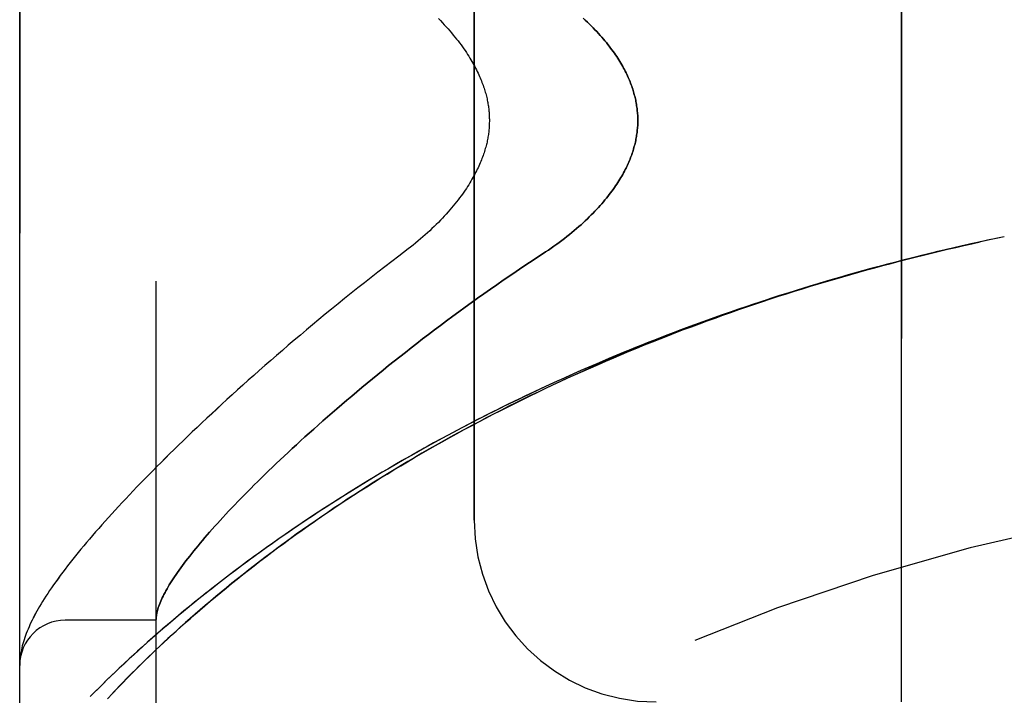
# Model space of a CAD drawing. Header units: inches. Extents: x 0 to 200, y 0 to 129.
# Tile 112 of 256: x 17.545 to 18.899, y 71.77 to 72.699. Entities that reach past the tile are written whole.
import ezdxf

# ---------------------------------------------------------------- set-up
doc = ezdxf.new("R2010")
doc.units = ezdxf.units.IN
doc.header["$LTSCALE"] = 11
doc.header["$MEASUREMENT"] = 0
doc.linetypes.add('HIDDEN', pattern=[0.2, 0.1, -0.1])
doc.layers.add('LEFTHAND_DOOR_ASSEMBLY', color=7, linetype='CONTINUOUS')
doc.layers.add('RIGHTHAND_DOOR_ASSEMBLY', color=7, linetype='CONTINUOUS')

msp = doc.modelspace()

# ---------------------------------------------------------------- linework, layer by layer
at = {"layer": 'LEFTHAND_DOOR_ASSEMBLY', "color": 8, "linetype": 'HIDDEN'}
for p, q in [((17.7321, 71.2396), (17.7321, 73.8821)), ((17.5446, 71.6158), (17.5446, 73.5058)), ((18.7571, 71.7608), (18.7571, 73.3608)), ((18.1696, 72.0108), (18.1696, 73.1108)), ((18.8986, 72.4008), (18.8872, 72.3984)), ((18.8874, 72.3984), (18.8757, 72.3959)), ((17.7321, 71.8733), (17.6071, 71.8733)), ((17.5448, 71.817), (17.5447, 71.8163)), ((17.5449, 71.8183), (17.5448, 71.8177)), ((17.5448, 71.8177), (17.5448, 71.817)), ((17.545, 71.8197), (17.5449, 71.819)), ((17.5449, 71.819), (17.5449, 71.8183)), ((17.5451, 71.8204), (17.545, 71.8197)), ((17.5452, 71.821), (17.5451, 71.8204)), ((17.5453, 71.8224), (17.5452, 71.8217)), ((17.5452, 71.8217), (17.5452, 71.821)), ((17.5454, 71.8231), (17.5453, 71.8224)), ((17.5455, 71.8242), (17.5454, 71.8231)), ((17.6722, 71.7727), (17.6795, 71.7804)), ((17.6653, 71.7653), (17.6722, 71.7727))]:
    msp.add_line(p, q, dxfattribs=at)
for points in [[(18.1203, 72.701), (18.1231, 72.6981), (18.1259, 72.6953), (18.1285, 72.6924), (18.1311, 72.6896), (18.1337, 72.6867), (18.1361, 72.6839), (18.1385, 72.6811), (18.1408, 72.6783), (18.1431, 72.6755), (18.1453, 72.6728), (18.1474, 72.6701), (18.1495, 72.6674), (18.1515, 72.6647), (18.1534, 72.662), (18.1553, 72.6594), (18.1571, 72.6568), (18.1588, 72.6542), (18.1604, 72.6517), (18.162, 72.6492), (18.1636, 72.6467), (18.165, 72.6443), (18.1665, 72.6418), (18.1678, 72.6395), (18.1691, 72.6371), (18.1704, 72.6348), (18.1716, 72.6325), (18.1727, 72.6302), (18.1739, 72.628), (18.1749, 72.6258), (18.1759, 72.6236), (18.1769, 72.6214), (18.1778, 72.6193), (18.1787, 72.6172), (18.1795, 72.6151), (18.1803, 72.6131), (18.1811, 72.6111), (18.1818, 72.6091), (18.1825, 72.6071), (18.1831, 72.6052), (18.1837, 72.6033), (18.1843, 72.6014), (18.1849, 72.5995), (18.1854, 72.5977), (18.1859, 72.5959), (18.1863, 72.5941), (18.1868, 72.5923), (18.1872, 72.5905), (18.1875, 72.5888), (18.1879, 72.587), (18.1882, 72.5853), (18.1885, 72.5836), (18.1888, 72.5819), (18.1891, 72.5802), (18.1893, 72.5786), (18.1895, 72.5769), (18.1897, 72.5753), (18.1899, 72.5737), (18.19, 72.572), (18.1901, 72.5704), (18.1902, 72.5688), (18.1903, 72.5672), (18.1904, 72.5656), (18.1904, 72.564), (18.1905, 72.5624), (18.1905, 72.5608), (18.1905, 72.5592), (18.1904, 72.5576), (18.1904, 72.556), (18.1903, 72.5544), (18.1902, 72.5528), (18.1901, 72.5512), (18.19, 72.5496), (18.1899, 72.5479), (18.1897, 72.5463), (18.1895, 72.5447), (18.1893, 72.543), (18.1891, 72.5414), (18.1888, 72.5397), (18.1885, 72.538), (18.1882, 72.5363), (18.1879, 72.5346), (18.1875, 72.5328), (18.1872, 72.5311), (18.1868, 72.5293), (18.1863, 72.5275), (18.1859, 72.5257), (18.1854, 72.5239), (18.1849, 72.5221), (18.1843, 72.5202), (18.1837, 72.5183), (18.1831, 72.5164), (18.1825, 72.5145), (18.1818, 72.5125), (18.1811, 72.5105), (18.1803, 72.5085), (18.1795, 72.5065), (18.1787, 72.5044), (18.1778, 72.5023), (18.1769, 72.5002), (18.1759, 72.498), (18.1749, 72.4958), (18.1738, 72.4936), (18.1727, 72.4914), (18.1716, 72.4891), (18.1704, 72.4868), (18.1691, 72.4845), (18.1678, 72.4821), (18.1665, 72.4798), (18.165, 72.4773), (18.1636, 72.4749), (18.162, 72.4724), (18.1604, 72.4699), (18.1588, 72.4674), (18.157, 72.4648), (18.1553, 72.4622), (18.1534, 72.4596), (18.1515, 72.4569), (18.1495, 72.4542), (18.1474, 72.4515), (18.1453, 72.4488), (18.1431, 72.4461), (18.1408, 72.4433), (18.1385, 72.4405), (18.1361, 72.4377), (18.1336, 72.4349), (18.1311, 72.432), (18.1285, 72.4292), (18.1258, 72.4263), (18.1231, 72.4235), (18.1203, 72.4206), (18.1174, 72.4177), (18.1145, 72.4149), (18.1115, 72.412), (18.1085, 72.4091), (18.1054, 72.4063), (18.1022, 72.4034), (18.099, 72.4006), (18.0957, 72.3978), (18.0924, 72.395), (18.0891, 72.3922), (18.0857, 72.3894), (18.0822, 72.3867), (18.0787, 72.384)], [(18.3195, 72.7015), (18.3224, 72.6988), (18.3252, 72.6961), (18.3279, 72.6935), (18.3306, 72.6908), (18.3332, 72.6882), (18.3357, 72.6856), (18.3382, 72.683), (18.3406, 72.6804), (18.3429, 72.6778), (18.3451, 72.6753), (18.3473, 72.6728), (18.3494, 72.6703), (18.3514, 72.6678), (18.3534, 72.6653), (18.3553, 72.6628), (18.3572, 72.6604), (18.359, 72.658), (18.3607, 72.6556), (18.3624, 72.6533), (18.364, 72.6509), (18.3656, 72.6486), (18.3671, 72.6463), (18.3685, 72.644), (18.3699, 72.6417), (18.3713, 72.6395), (18.3726, 72.6373), (18.3738, 72.6351), (18.375, 72.6329), (18.3762, 72.6307), (18.3773, 72.6286), (18.3784, 72.6264), (18.3794, 72.6243), (18.3804, 72.6222), (18.3813, 72.6201), (18.3822, 72.6181), (18.3831, 72.616), (18.3839, 72.614), (18.3847, 72.6119), (18.3855, 72.6099), (18.3862, 72.6079), (18.3869, 72.6059), (18.3876, 72.604), (18.3882, 72.602), (18.3888, 72.6001), (18.3893, 72.5981), (18.3898, 72.5962), (18.3903, 72.5943), (18.3908, 72.5924), (18.3913, 72.5905), (18.3917, 72.5886), (18.392, 72.5867), (18.3924, 72.5848), (18.3927, 72.5829), (18.393, 72.581), (18.3933, 72.5792), (18.3935, 72.5773), (18.3937, 72.5755), (18.3939, 72.5736), (18.3941, 72.5718), (18.3942, 72.57), (18.3944, 72.5681), (18.3944, 72.5663), (18.3945, 72.5645), (18.3945, 72.5626), (18.3946, 72.5608), (18.3945, 72.559), (18.3945, 72.5571), (18.3944, 72.5553), (18.3944, 72.5535), (18.3942, 72.5516), (18.3941, 72.5498), (18.3939, 72.548), (18.3937, 72.5461), (18.3935, 72.5443), (18.3933, 72.5424), (18.393, 72.5406), (18.3927, 72.5387), (18.3924, 72.5368), (18.392, 72.5349), (18.3917, 72.533), (18.3913, 72.5311), (18.3908, 72.5292), (18.3903, 72.5273), (18.3898, 72.5254), (18.3893, 72.5235), (18.3888, 72.5215), (18.3882, 72.5196), (18.3876, 72.5176), (18.3869, 72.5157), (18.3862, 72.5137), (18.3855, 72.5117), (18.3847, 72.5097), (18.3839, 72.5076), (18.3831, 72.5056), (18.3822, 72.5036), (18.3813, 72.5015), (18.3804, 72.4994), (18.3794, 72.4973), (18.3784, 72.4952), (18.3773, 72.4931), (18.3762, 72.4909), (18.375, 72.4887), (18.3738, 72.4865), (18.3726, 72.4843), (18.3713, 72.4821), (18.3699, 72.4799), (18.3685, 72.4776), (18.3671, 72.4753), (18.3656, 72.473), (18.364, 72.4707), (18.3624, 72.4684), (18.3607, 72.466), (18.359, 72.4636), (18.3572, 72.4612), (18.3553, 72.4588), (18.3534, 72.4563), (18.3514, 72.4538), (18.3494, 72.4514), (18.3473, 72.4488), (18.3451, 72.4463), (18.3429, 72.4438), (18.3406, 72.4412), (18.3382, 72.4386), (18.3357, 72.436), (18.3332, 72.4334), (18.3306, 72.4308), (18.3279, 72.4281), (18.3252, 72.4255), (18.3224, 72.4228), (18.3195, 72.4201), (18.3165, 72.4174), (18.3135, 72.4147), (18.3104, 72.412), (18.3072, 72.4093), (18.3039, 72.4066), (18.3006, 72.4039), (18.2972, 72.4012), (18.2937, 72.3985), (18.2902, 72.3958), (18.2866, 72.3931), (18.283, 72.3904), (18.2793, 72.3878), (18.2755, 72.3851), (18.2717, 72.3825), (18.2678, 72.3799)], [(18.8763, 72.3961), (18.8642, 72.3935), (18.8527, 72.3909), (18.8413, 72.3883), (18.8298, 72.3857), (18.8183, 72.383), (18.8068, 72.3803), (18.7953, 72.3775), (18.7839, 72.3747), (18.7724, 72.3719), (18.7609, 72.3689), (18.7495, 72.366), (18.738, 72.363), (18.7265, 72.36), (18.7151, 72.3569), (18.7036, 72.3537), (18.6922, 72.3505), (18.6808, 72.3473), (18.6694, 72.344), (18.6579, 72.3407), (18.6465, 72.3373), (18.6351, 72.3339), (18.6237, 72.3304), (18.6124, 72.3269), (18.601, 72.3234), (18.5896, 72.3198), (18.5783, 72.3161), (18.567, 72.3124), (18.5556, 72.3087), (18.5443, 72.3049), (18.533, 72.301), (18.5218, 72.2971), (18.5105, 72.2932), (18.4992, 72.2892), (18.488, 72.2852), (18.4768, 72.2811), (18.4656, 72.277), (18.4544, 72.2728), (18.4433, 72.2686), (18.4321, 72.2643), (18.421, 72.26), (18.4099, 72.2556), (18.3988, 72.2512), (18.3878, 72.2468), (18.3767, 72.2423), (18.3657, 72.2377), (18.3547, 72.2331), (18.3438, 72.2285), (18.3328, 72.2238), (18.3219, 72.2191), (18.3111, 72.2143), (18.3002, 72.2095), (18.2894, 72.2046), (18.2786, 72.1997), (18.2678, 72.1948), (18.2571, 72.1898), (18.2464, 72.1848), (18.2358, 72.1797), (18.2251, 72.1745), (18.2145, 72.1694), (18.204, 72.1642), (18.1935, 72.1589), (18.183, 72.1536), (18.1725, 72.1483), (18.1621, 72.1429), (18.1518, 72.1375), (18.1415, 72.132), (18.1312, 72.1265), (18.121, 72.121), (18.1108, 72.1154), (18.1006, 72.1098), (18.0906, 72.1042), (18.0805, 72.0985), (18.0705, 72.0928), (18.0606, 72.087), (18.0507, 72.0813), (18.0409, 72.0754), (18.0311, 72.0696), (18.0214, 72.0637), (18.0118, 72.0578), (18.0022, 72.0519), (17.9926, 72.0459), (17.9831, 72.0399), (17.9737, 72.0339), (17.9644, 72.0279), (17.9551, 72.0218), (17.9459, 72.0158), (17.9367, 72.0097), (17.9277, 72.0035), (17.9187, 71.9974), (17.9097, 71.9913), (17.9009, 71.9851), (17.8921, 71.9789), (17.8834, 71.9727), (17.8748, 71.9665), (17.8662, 71.9603), (17.8578, 71.9541), (17.8494, 71.9479), (17.8411, 71.9417), (17.8329, 71.9355), (17.8248, 71.9293), (17.8168, 71.923), (17.8088, 71.9168), (17.801, 71.9106), (17.7932, 71.9045), (17.7856, 71.8983), (17.778, 71.8921), (17.7705, 71.886), (17.7631, 71.8798), (17.7559, 71.8737), (17.7487, 71.8676), (17.7416, 71.8616), (17.7346, 71.8555), (17.7278, 71.8495), (17.721, 71.8435), (17.7144, 71.8376), (17.7078, 71.8317), (17.7014, 71.8258), (17.695, 71.82), (17.6888, 71.8142), (17.6827, 71.8085), (17.6767, 71.8028), (17.6708, 71.7971), (17.665, 71.7916), (17.6593, 71.786), (17.6538, 71.7805), (17.6483, 71.7751), (17.643, 71.7698)], [(17.6795, 71.7804), (17.6871, 71.7883), (17.6911, 71.7923), (17.6951, 71.7964), (17.6993, 71.8007), (17.7036, 71.805), (17.708, 71.8094), (17.7125, 71.8138), (17.7172, 71.8184), (17.722, 71.823), (17.7269, 71.8277), (17.732, 71.8326), (17.7372, 71.8375), (17.7426, 71.8426), (17.7481, 71.8477), (17.7539, 71.853), (17.7598, 71.8584), (17.7659, 71.864), (17.7723, 71.8696), (17.7788, 71.8754), (17.7855, 71.8813), (17.7923, 71.8872), (17.7993, 71.8932), (17.8064, 71.8993), (17.8137, 71.9054), (17.821, 71.9115), (17.8285, 71.9176), (17.836, 71.9237), (17.8436, 71.9299), (17.8513, 71.936), (17.8591, 71.9421), (17.867, 71.9483), (17.8749, 71.9544), (17.883, 71.9606), (17.8911, 71.9667), (17.8993, 71.9728), (17.9076, 71.9789), (17.916, 71.9851), (17.9244, 71.9911), (17.9329, 71.9972), (17.9415, 72.0033), (17.9502, 72.0093), (17.9589, 72.0154), (17.9677, 72.0214), (17.9766, 72.0274), (17.9855, 72.0333), (17.9945, 72.0393), (18.0035, 72.0452), (18.0126, 72.0511), (18.0218, 72.0569), (18.0311, 72.0627), (18.0403, 72.0685), (18.0497, 72.0743), (18.0591, 72.08), (18.0686, 72.0858), (18.0781, 72.0914), (18.0876, 72.0971), (18.0972, 72.1027), (18.1069, 72.1082), (18.1166, 72.1138), (18.1264, 72.1193), (18.1362, 72.1247), (18.146, 72.1301), (18.1559, 72.1355), (18.1658, 72.1408), (18.1758, 72.1461), (18.1858, 72.1514), (18.1959, 72.1566), (18.206, 72.1618), (18.2161, 72.1669), (18.2263, 72.172), (18.2365, 72.1771), (18.2467, 72.1821), (18.257, 72.1871), (18.2673, 72.192), (18.2776, 72.1969), (18.288, 72.2017), (18.2984, 72.2065), (18.3088, 72.2112), (18.3193, 72.2159), (18.3298, 72.2206), (18.3403, 72.2252), (18.3508, 72.2298), (18.3614, 72.2343), (18.372, 72.2388), (18.3826, 72.2432), (18.3932, 72.2476), (18.4039, 72.252), (18.4146, 72.2563), (18.4253, 72.2605), (18.436, 72.2647), (18.4468, 72.2689), (18.4576, 72.273), (18.4684, 72.2771), (18.4792, 72.2811), (18.49, 72.2851), (18.5008, 72.289), (18.5117, 72.2929), (18.5226, 72.2968), (18.5335, 72.3006), (18.5444, 72.3043), (18.5553, 72.308), (18.5663, 72.3117), (18.5772, 72.3153), (18.5882, 72.3189), (18.5992, 72.3224), (18.6101, 72.3259), (18.6212, 72.3293), (18.6322, 72.3327), (18.6432, 72.3361), (18.6542, 72.3394), (18.6653, 72.3426), (18.6763, 72.3458), (18.6874, 72.349), (18.6985, 72.3521), (18.7095, 72.3552), (18.7206, 72.3582), (18.7317, 72.3612), (18.7428, 72.3642), (18.7539, 72.3671), (18.765, 72.3699), (18.7761, 72.3727), (18.7873, 72.3755), (18.7984, 72.3782), (18.8095, 72.3809), (18.8206, 72.3835), (18.8318, 72.3861), (18.8429, 72.3887), (18.854, 72.3912), (18.8652, 72.3936)], [(18.0787, 72.384), (18.0658, 72.3741), (18.0562, 72.3668), (18.0467, 72.3595), (18.0373, 72.3522), (18.0279, 72.3449), (18.0187, 72.3376), (18.0095, 72.3304), (18.0004, 72.3231), (17.9913, 72.3158), (17.9824, 72.3086), (17.9735, 72.3013), (17.9647, 72.2941), (17.956, 72.287), (17.9474, 72.2798), (17.9389, 72.2727), (17.9305, 72.2656), (17.9222, 72.2585), (17.9139, 72.2515), (17.9058, 72.2445), (17.8977, 72.2375), (17.8898, 72.2306), (17.8819, 72.2237), (17.8741, 72.2169), (17.8665, 72.2101), (17.8589, 72.2033), (17.8514, 72.1966), (17.844, 72.19), (17.8367, 72.1834), (17.8295, 72.1768), (17.8224, 72.1703), (17.8154, 72.1638), (17.8085, 72.1574), (17.8017, 72.1511), (17.795, 72.1448), (17.7884, 72.1385), (17.7819, 72.1323), (17.7755, 72.1262), (17.7692, 72.1201), (17.763, 72.114), (17.7568, 72.108), (17.7508, 72.1021), (17.7448, 72.0962), (17.739, 72.0904), (17.7332, 72.0846), (17.7276, 72.0789), (17.722, 72.0733), (17.7165, 72.0676), (17.7111, 72.0621), (17.7058, 72.0566), (17.7006, 72.0512), (17.6955, 72.0458), (17.6905, 72.0404), (17.6855, 72.0351), (17.6806, 72.0299), (17.6759, 72.0247), (17.6712, 72.0196), (17.6666, 72.0145), (17.6621, 72.0095), (17.6576, 72.0045), (17.6533, 71.9996), (17.649, 71.9947), (17.6448, 71.9898), (17.6407, 71.985), (17.6366, 71.9803), (17.6327, 71.9756), (17.6288, 71.9709), (17.625, 71.9663), (17.6213, 71.9617), (17.6176, 71.9571), (17.6141, 71.9526), (17.6105, 71.9481), (17.6071, 71.9436), (17.6037, 71.9392), (17.6004, 71.9348), (17.5973, 71.9304), (17.5942, 71.9262), (17.5912, 71.922), (17.5884, 71.9179), (17.5857, 71.914), (17.5831, 71.9101), (17.5807, 71.9064), (17.5784, 71.9028), (17.5761, 71.8992), (17.574, 71.8957), (17.572, 71.8923), (17.5701, 71.889), (17.5682, 71.8857), (17.5664, 71.8825), (17.5647, 71.8794), (17.5631, 71.8762), (17.5616, 71.8732), (17.5601, 71.8701), (17.5587, 71.8671), (17.5574, 71.8641), (17.5561, 71.8611), (17.5549, 71.8582), (17.5537, 71.8552), (17.5526, 71.8523), (17.5516, 71.8494), (17.5507, 71.8465), (17.5498, 71.8436), (17.5489, 71.8407), (17.5482, 71.8379), (17.5475, 71.8351), (17.5469, 71.8323), (17.5464, 71.8295), (17.5459, 71.8268), (17.5455, 71.8242)], [(18.2678, 72.3799), (18.2547, 72.3714), (18.2456, 72.3654), (18.2365, 72.3593), (18.2275, 72.3532), (18.2185, 72.3471), (18.2096, 72.341), (18.2007, 72.3348), (18.1918, 72.3287), (18.183, 72.3225), (18.1743, 72.3163), (18.1656, 72.3101), (18.157, 72.3038), (18.1485, 72.2976), (18.14, 72.2914), (18.1316, 72.2851), (18.1233, 72.2789), (18.115, 72.2727), (18.1068, 72.2665), (18.0987, 72.2603), (18.0907, 72.2541), (18.0828, 72.2479), (18.0749, 72.2418), (18.0672, 72.2357), (18.0595, 72.2295), (18.0519, 72.2235), (18.0444, 72.2174), (18.037, 72.2114), (18.0296, 72.2054), (18.0224, 72.1994), (18.0152, 72.1935), (18.0082, 72.1876), (18.0012, 72.1817), (17.9943, 72.1759), (17.9876, 72.1701), (17.9809, 72.1643), (17.9743, 72.1586), (17.9678, 72.153), (17.9614, 72.1474), (17.9551, 72.1418), (17.9489, 72.1363), (17.9428, 72.1308), (17.9368, 72.1254), (17.9308, 72.12), (17.925, 72.1146), (17.9193, 72.1094), (17.9136, 72.1041), (17.9081, 72.0989), (17.9026, 72.0938), (17.8973, 72.0887), (17.892, 72.0837), (17.8868, 72.0787), (17.8818, 72.0738), (17.8768, 72.0689), (17.8719, 72.0641), (17.8671, 72.0594), (17.8624, 72.0547), (17.8578, 72.05), (17.8532, 72.0454), (17.8488, 72.0409), (17.8444, 72.0364), (17.8402, 72.032), (17.836, 72.0276), (17.8319, 72.0233), (17.8279, 72.019), (17.824, 72.0148), (17.8202, 72.0106), (17.8165, 72.0065), (17.8129, 72.0025), (17.8093, 71.9985), (17.8058, 71.9946), (17.8025, 71.9907), (17.7992, 71.9869), (17.7959, 71.9831), (17.7928, 71.9794), (17.7898, 71.9757), (17.7868, 71.9721), (17.7839, 71.9686), (17.7811, 71.9651), (17.7784, 71.9616), (17.7758, 71.9582), (17.7732, 71.9549), (17.7707, 71.9516), (17.7683, 71.9484), (17.766, 71.9452), (17.7638, 71.9421), (17.7616, 71.9391), (17.7596, 71.936), (17.7576, 71.9331), (17.7556, 71.9302), (17.7538, 71.9273), (17.752, 71.9245), (17.7503, 71.9218), (17.7487, 71.9191), (17.7472, 71.9164), (17.7457, 71.9138), (17.7444, 71.9113), (17.743, 71.9088), (17.7418, 71.9063), (17.7406, 71.9039), (17.7396, 71.9016), (17.7386, 71.8993), (17.7376, 71.8971), (17.7368, 71.8949), (17.736, 71.8927), (17.7352, 71.8906), (17.7346, 71.8886), (17.734, 71.8866), (17.7335, 71.8847), (17.7331, 71.8828), (17.7328, 71.8809), (17.7325, 71.8791), (17.7323, 71.8774)], [(17.7323, 71.8774), (17.7322, 71.8769), (17.7322, 71.8764), (17.7322, 71.876), (17.7321, 71.8756), (17.7321, 71.8752), (17.7321, 71.8749), (17.7321, 71.8746), (17.7321, 71.8743)], [(17.5447, 71.8163), (17.5447, 71.8159), (17.5447, 71.8155), (17.5447, 71.8152), (17.5446, 71.8148), (17.5446, 71.8145), (17.5446, 71.8141), (17.5446, 71.8137), (17.5446, 71.8133), (17.5446, 71.813), (17.5446, 71.8126), (17.5446, 71.8122), (17.5446, 71.8119)]]:
    msp.add_lwpolyline(points, dxfattribs=at)
for centre, radius, start, end in [((19.5446, 69.2857), 2.7751, 90, 136.1116), ((18.4196, 72.0108), 0.25, 180, 270), ((17.6071, 71.8108), 0.0625, 90, 180)]:
    msp.add_arc(centre, radius, start, end, dxfattribs=at)
at = {"layer": 'RIGHTHAND_DOOR_ASSEMBLY', "color": 8, "linetype": 'HIDDEN'}
for p, q in [((17.7321, 73.8821), (17.7321, 71.2396)), ((17.5446, 73.5058), (17.5446, 71.6158)), ((18.7571, 73.3608), (18.7571, 71.7608)), ((18.1696, 73.1108), (18.1696, 72.0108)), ((18.8986, 72.4008), (18.8871, 72.3984)), ((17.7321, 71.8733), (17.6071, 71.8733)), ((17.5448, 71.8173), (17.5447, 71.8166)), ((17.5447, 71.8166), (17.5447, 71.8159)), ((17.5449, 71.818), (17.5448, 71.8173)), ((17.545, 71.8194), (17.5449, 71.8187)), ((17.5449, 71.8187), (17.5449, 71.818)), ((17.5451, 71.8207), (17.545, 71.82)), ((17.545, 71.82), (17.545, 71.8194)), ((17.5452, 71.8214), (17.5451, 71.8207)), ((17.5453, 71.8221), (17.5452, 71.8214)), ((17.5454, 71.8228), (17.5453, 71.8221)), ((17.5455, 71.8235), (17.5454, 71.8228)), ((17.5455, 71.8242), (17.5455, 71.8235)), ((17.676, 71.7767), (17.6688, 71.7692))]:
    msp.add_line(p, q, dxfattribs=at)
for points in [[(18.1203, 72.701), (18.1231, 72.6981), (18.1258, 72.6953), (18.1285, 72.6924), (18.1311, 72.6896), (18.1336, 72.6867), (18.1361, 72.6839), (18.1385, 72.6811), (18.1408, 72.6783), (18.1431, 72.6755), (18.1453, 72.6728), (18.1474, 72.6701), (18.1495, 72.6674), (18.1515, 72.6647), (18.1534, 72.662), (18.1553, 72.6594), (18.157, 72.6568), (18.1588, 72.6542), (18.1604, 72.6517), (18.162, 72.6492), (18.1636, 72.6467), (18.165, 72.6443), (18.1665, 72.6419), (18.1678, 72.6395), (18.1691, 72.6371), (18.1704, 72.6348), (18.1716, 72.6325), (18.1727, 72.6302), (18.1738, 72.628), (18.1749, 72.6258), (18.1759, 72.6236), (18.1769, 72.6214), (18.1778, 72.6193), (18.1787, 72.6172), (18.1795, 72.6151), (18.1803, 72.6131), (18.1811, 72.6111), (18.1818, 72.6091), (18.1825, 72.6071), (18.1831, 72.6052), (18.1837, 72.6033), (18.1843, 72.6014), (18.1849, 72.5995), (18.1854, 72.5977), (18.1859, 72.5959), (18.1863, 72.5941), (18.1868, 72.5923), (18.1872, 72.5905), (18.1875, 72.5888), (18.1879, 72.587), (18.1882, 72.5853), (18.1885, 72.5836), (18.1888, 72.5819), (18.1891, 72.5803), (18.1893, 72.5786), (18.1895, 72.5769), (18.1897, 72.5753), (18.1899, 72.5737), (18.19, 72.572), (18.1901, 72.5704), (18.1902, 72.5688), (18.1903, 72.5672), (18.1904, 72.5656), (18.1904, 72.564), (18.1905, 72.5624), (18.1905, 72.5608), (18.1905, 72.5592), (18.1904, 72.5576), (18.1904, 72.556), (18.1903, 72.5544), (18.1902, 72.5528), (18.1901, 72.5512), (18.19, 72.5496), (18.1899, 72.5479), (18.1897, 72.5463), (18.1895, 72.5447), (18.1893, 72.543), (18.1891, 72.5414), (18.1888, 72.5397), (18.1885, 72.538), (18.1882, 72.5363), (18.1879, 72.5346), (18.1875, 72.5328), (18.1872, 72.5311), (18.1868, 72.5293), (18.1863, 72.5275), (18.1859, 72.5257), (18.1854, 72.5239), (18.1849, 72.5221), (18.1843, 72.5202), (18.1837, 72.5183), (18.1831, 72.5164), (18.1825, 72.5145), (18.1818, 72.5125), (18.1811, 72.5105), (18.1803, 72.5085), (18.1795, 72.5065), (18.1787, 72.5044), (18.1778, 72.5023), (18.1769, 72.5002), (18.1759, 72.498), (18.1749, 72.4958), (18.1739, 72.4936), (18.1727, 72.4914), (18.1716, 72.4891), (18.1704, 72.4868), (18.1691, 72.4845), (18.1678, 72.4821), (18.1665, 72.4798), (18.165, 72.4774), (18.1636, 72.4749), (18.162, 72.4724), (18.1604, 72.4699), (18.1588, 72.4674), (18.1571, 72.4648), (18.1553, 72.4622), (18.1534, 72.4596), (18.1515, 72.4569), (18.1495, 72.4542), (18.1474, 72.4515), (18.1453, 72.4488), (18.1431, 72.4461), (18.1408, 72.4433), (18.1385, 72.4405), (18.1361, 72.4377), (18.1337, 72.4349), (18.1311, 72.432), (18.1285, 72.4292), (18.1259, 72.4263), (18.1231, 72.4235), (18.1203, 72.4206), (18.1175, 72.4177), (18.1145, 72.4149), (18.1115, 72.412), (18.1085, 72.4091), (18.1054, 72.4063), (18.1022, 72.4034), (18.099, 72.4006), (18.0957, 72.3978), (18.0924, 72.395), (18.0891, 72.3922), (18.0857, 72.3894), (18.0822, 72.3867), (18.0788, 72.384)], [(18.2678, 72.3799), (18.2717, 72.3825), (18.2755, 72.3851), (18.2793, 72.3878), (18.283, 72.3904), (18.2866, 72.3931), (18.2902, 72.3958), (18.2937, 72.3985), (18.2972, 72.4012), (18.3006, 72.4039), (18.3039, 72.4066), (18.3072, 72.4093), (18.3104, 72.412), (18.3135, 72.4147), (18.3165, 72.4174), (18.3195, 72.4201), (18.3224, 72.4228), (18.3252, 72.4255), (18.3279, 72.4281), (18.3306, 72.4308), (18.3332, 72.4334), (18.3357, 72.436), (18.3382, 72.4386), (18.3406, 72.4412), (18.3429, 72.4438), (18.3451, 72.4463), (18.3473, 72.4488), (18.3494, 72.4514), (18.3514, 72.4538), (18.3534, 72.4563), (18.3553, 72.4588), (18.3572, 72.4612), (18.359, 72.4636), (18.3607, 72.466), (18.3624, 72.4684), (18.364, 72.4707), (18.3656, 72.473), (18.3671, 72.4753), (18.3685, 72.4776), (18.3699, 72.4799), (18.3713, 72.4821), (18.3726, 72.4843), (18.3738, 72.4865), (18.375, 72.4887), (18.3762, 72.4909), (18.3773, 72.4931), (18.3784, 72.4952), (18.3794, 72.4973), (18.3804, 72.4994), (18.3813, 72.5015), (18.3822, 72.5036), (18.3831, 72.5056), (18.3839, 72.5076), (18.3847, 72.5097), (18.3855, 72.5117), (18.3862, 72.5137), (18.3869, 72.5157), (18.3876, 72.5176), (18.3882, 72.5196), (18.3888, 72.5215), (18.3893, 72.5235), (18.3898, 72.5254), (18.3903, 72.5273), (18.3908, 72.5292), (18.3913, 72.5311), (18.3917, 72.533), (18.392, 72.5349), (18.3924, 72.5368), (18.3927, 72.5387), (18.393, 72.5406), (18.3933, 72.5424), (18.3935, 72.5443), (18.3937, 72.5461), (18.3939, 72.548), (18.3941, 72.5498), (18.3942, 72.5516), (18.3944, 72.5535), (18.3944, 72.5553), (18.3945, 72.5571), (18.3945, 72.559), (18.3946, 72.5608), (18.3945, 72.5626), (18.3945, 72.5645), (18.3944, 72.5663), (18.3944, 72.5681), (18.3942, 72.57), (18.3941, 72.5718), (18.3939, 72.5736), (18.3937, 72.5755), (18.3935, 72.5773), (18.3933, 72.5792), (18.393, 72.581), (18.3927, 72.5829), (18.3924, 72.5848), (18.392, 72.5867), (18.3917, 72.5886), (18.3913, 72.5905), (18.3908, 72.5924), (18.3903, 72.5943), (18.3898, 72.5962), (18.3893, 72.5981), (18.3888, 72.6001), (18.3882, 72.602), (18.3876, 72.604), (18.3869, 72.6059), (18.3862, 72.6079), (18.3855, 72.6099), (18.3847, 72.6119), (18.3839, 72.614), (18.3831, 72.616), (18.3822, 72.6181), (18.3813, 72.6201), (18.3804, 72.6222), (18.3794, 72.6243), (18.3784, 72.6264), (18.3773, 72.6286), (18.3762, 72.6307), (18.375, 72.6329), (18.3738, 72.6351), (18.3726, 72.6373), (18.3713, 72.6395), (18.3699, 72.6417), (18.3685, 72.644), (18.3671, 72.6463), (18.3656, 72.6486), (18.364, 72.6509), (18.3624, 72.6533), (18.3607, 72.6556), (18.359, 72.658), (18.3572, 72.6604), (18.3553, 72.6628), (18.3534, 72.6653), (18.3514, 72.6678), (18.3494, 72.6703), (18.3473, 72.6728), (18.3451, 72.6753), (18.3429, 72.6778), (18.3406, 72.6804), (18.3382, 72.683), (18.3357, 72.6856), (18.3332, 72.6882), (18.3306, 72.6908), (18.3279, 72.6935), (18.3252, 72.6961), (18.3224, 72.6988), (18.3195, 72.7015)], [(18.8875, 72.3984), (18.8755, 72.3959), (18.8639, 72.3934), (18.8523, 72.3908), (18.8407, 72.3882), (18.8291, 72.3855), (18.8175, 72.3828), (18.8059, 72.3801), (18.7943, 72.3773), (18.7827, 72.3744), (18.7711, 72.3715), (18.7595, 72.3686), (18.748, 72.3656), (18.7364, 72.3626), (18.7248, 72.3595), (18.7133, 72.3564), (18.7017, 72.3532), (18.6901, 72.35), (18.6786, 72.3467), (18.6671, 72.3434), (18.6555, 72.34), (18.644, 72.3366), (18.6325, 72.3331), (18.621, 72.3296), (18.6095, 72.326), (18.598, 72.3224), (18.5866, 72.3188), (18.5751, 72.3151), (18.5637, 72.3113), (18.5522, 72.3075), (18.5408, 72.3037), (18.5294, 72.2998), (18.518, 72.2958), (18.5067, 72.2918), (18.4953, 72.2878), (18.484, 72.2837), (18.4726, 72.2796), (18.4613, 72.2754), (18.4501, 72.2712), (18.4388, 72.2669), (18.4275, 72.2625), (18.4163, 72.2582), (18.4051, 72.2537), (18.3939, 72.2493), (18.3828, 72.2448), (18.3716, 72.2402), (18.3605, 72.2356), (18.3495, 72.2309), (18.3384, 72.2262), (18.3274, 72.2215), (18.3164, 72.2167), (18.3054, 72.2118), (18.2945, 72.2069), (18.2835, 72.202), (18.2727, 72.197), (18.2618, 72.192), (18.251, 72.1869), (18.2402, 72.1818), (18.2295, 72.1766), (18.2187, 72.1714), (18.2081, 72.1662), (18.1974, 72.1609), (18.1868, 72.1556), (18.1763, 72.1502), (18.1658, 72.1448), (18.1553, 72.1393), (18.1448, 72.1338), (18.1345, 72.1283), (18.1241, 72.1227), (18.1138, 72.1171), (18.1036, 72.1114), (18.0934, 72.1057), (18.0832, 72.1), (18.0731, 72.0943), (18.0631, 72.0885), (18.0531, 72.0826), (18.0431, 72.0768), (18.0332, 72.0709), (18.0234, 72.0649), (18.0137, 72.059), (18.004, 72.053), (17.9943, 72.047), (17.9847, 72.0409), (17.9752, 72.0349), (17.9658, 72.0288), (17.9564, 72.0227), (17.9471, 72.0165), (17.9378, 72.0104), (17.9286, 72.0042), (17.9195, 71.998), (17.9105, 71.9918), (17.9016, 71.9856), (17.8927, 71.9793), (17.8839, 71.9731), (17.8752, 71.9668), (17.8665, 71.9606), (17.858, 71.9543), (17.8495, 71.948), (17.8412, 71.9417), (17.8329, 71.9355), (17.8247, 71.9292), (17.8166, 71.9229), (17.8086, 71.9166), (17.8006, 71.9104), (17.7928, 71.9041), (17.7851, 71.8979), (17.7774, 71.8917), (17.7699, 71.8855), (17.7625, 71.8793), (17.7551, 71.8731), (17.7479, 71.8669), (17.7407, 71.8608), (17.7337, 71.8547), (17.7268, 71.8487), (17.72, 71.8426), (17.7133, 71.8366), (17.7067, 71.8307), (17.7002, 71.8247), (17.6938, 71.8189), (17.6876, 71.813), (17.6814, 71.8073), (17.6754, 71.8015), (17.6694, 71.7958), (17.6636, 71.7902), (17.6579, 71.7846), (17.6523, 71.7791), (17.6469, 71.7737), (17.6415, 71.7683)], [(18.8763, 72.3961), (18.8652, 72.3936), (18.8541, 72.3912), (18.8429, 72.3887), (18.8318, 72.3861), (18.8207, 72.3835), (18.8096, 72.3809), (18.7984, 72.3782), (18.7873, 72.3755), (18.7762, 72.3727), (18.7651, 72.3699), (18.754, 72.3671), (18.7429, 72.3642), (18.7318, 72.3612), (18.7207, 72.3583), (18.7097, 72.3552), (18.6986, 72.3521), (18.6875, 72.349), (18.6765, 72.3459), (18.6654, 72.3427), (18.6544, 72.3394), (18.6434, 72.3361), (18.6323, 72.3328), (18.6213, 72.3294), (18.6103, 72.3259), (18.5993, 72.3225), (18.5884, 72.3189), (18.5774, 72.3154), (18.5665, 72.3118), (18.5555, 72.3081), (18.5446, 72.3044), (18.5337, 72.3006), (18.5228, 72.2968), (18.5119, 72.293), (18.5011, 72.2891), (18.4902, 72.2852), (18.4794, 72.2812), (18.4686, 72.2772), (18.4578, 72.2731), (18.4471, 72.269), (18.4363, 72.2648), (18.4256, 72.2606), (18.4149, 72.2564), (18.4042, 72.2521), (18.3936, 72.2477), (18.3829, 72.2434), (18.3723, 72.2389), (18.3617, 72.2345), (18.3512, 72.2299), (18.3406, 72.2254), (18.3301, 72.2208), (18.3196, 72.2161), (18.3092, 72.2114), (18.2987, 72.2067), (18.2884, 72.2019), (18.278, 72.197), (18.2677, 72.1922), (18.2574, 72.1872), (18.2471, 72.1823), (18.2369, 72.1773), (18.2267, 72.1722), (18.2165, 72.1671), (18.2064, 72.162), (18.1963, 72.1568), (18.1862, 72.1516), (18.1762, 72.1464), (18.1663, 72.1411), (18.1563, 72.1357), (18.1464, 72.1304), (18.1366, 72.125), (18.1268, 72.1195), (18.1171, 72.114), (18.1074, 72.1085), (18.0977, 72.1029), (18.0881, 72.0973), (18.0785, 72.0917), (18.069, 72.086), (18.0596, 72.0803), (18.0502, 72.0746), (18.0408, 72.0688), (18.0315, 72.063), (18.0223, 72.0572), (18.0131, 72.0514), (18.004, 72.0455), (17.995, 72.0396), (17.986, 72.0336), (17.9771, 72.0277), (17.9682, 72.0217), (17.9594, 72.0157), (17.9507, 72.0097), (17.942, 72.0036), (17.9334, 71.9976), (17.9249, 71.9915), (17.9165, 71.9854), (17.9081, 71.9793), (17.8998, 71.9732), (17.8916, 71.9671), (17.8835, 71.961), (17.8755, 71.9548), (17.8675, 71.9487), (17.8596, 71.9425), (17.8518, 71.9364), (17.8441, 71.9303), (17.8365, 71.9241), (17.829, 71.918), (17.8215, 71.9119), (17.8142, 71.9058), (17.8069, 71.8997), (17.7998, 71.8936), (17.7928, 71.8876), (17.7859, 71.8817), (17.7792, 71.8758), (17.7727, 71.87), (17.7663, 71.8643), (17.7602, 71.8588), (17.7542, 71.8534), (17.7485, 71.848), (17.7429, 71.8429), (17.7375, 71.8378), (17.7323, 71.8329), (17.7272, 71.828), (17.7222, 71.8233), (17.7175, 71.8186), (17.7128, 71.8141), (17.7082, 71.8096), (17.7038, 71.8052), (17.6995, 71.8009), (17.6953, 71.7967), (17.6912, 71.7925), (17.6873, 71.7885), (17.6834, 71.7845), (17.676, 71.7767)], [(18.0788, 72.384), (18.0658, 72.3741), (18.0562, 72.3668), (18.0467, 72.3595), (18.0373, 72.3522), (18.028, 72.3449), (18.0187, 72.3376), (18.0095, 72.3304), (18.0004, 72.3231), (17.9913, 72.3158), (17.9824, 72.3086), (17.9735, 72.3013), (17.9647, 72.2941), (17.956, 72.287), (17.9474, 72.2798), (17.9389, 72.2727), (17.9305, 72.2656), (17.9222, 72.2585), (17.9139, 72.2515), (17.9058, 72.2445), (17.8977, 72.2375), (17.8898, 72.2306), (17.8819, 72.2237), (17.8741, 72.2169), (17.8665, 72.2101), (17.8589, 72.2034), (17.8514, 72.1966), (17.844, 72.19), (17.8367, 72.1834), (17.8295, 72.1768), (17.8224, 72.1703), (17.8155, 72.1638), (17.8086, 72.1574), (17.8018, 72.1511), (17.7951, 72.1448), (17.7884, 72.1385), (17.7819, 72.1323), (17.7755, 72.1262), (17.7692, 72.1201), (17.763, 72.114), (17.7568, 72.108), (17.7508, 72.1021), (17.7449, 72.0962), (17.739, 72.0904), (17.7332, 72.0846), (17.7276, 72.0789), (17.722, 72.0733), (17.7165, 72.0677), (17.7111, 72.0621), (17.7058, 72.0566), (17.7006, 72.0512), (17.6955, 72.0458), (17.6905, 72.0404), (17.6855, 72.0351), (17.6806, 72.0299), (17.6759, 72.0247), (17.6712, 72.0196), (17.6666, 72.0145), (17.6621, 72.0095), (17.6576, 72.0045), (17.6533, 71.9996), (17.649, 71.9947), (17.6448, 71.9898), (17.6407, 71.985), (17.6366, 71.9803), (17.6327, 71.9756), (17.6288, 71.9709), (17.625, 71.9663), (17.6213, 71.9617), (17.6176, 71.9572), (17.6141, 71.9526), (17.6105, 71.9481), (17.6071, 71.9436), (17.6037, 71.9392), (17.6004, 71.9348), (17.5973, 71.9305), (17.5942, 71.9262), (17.5912, 71.922), (17.5884, 71.9179), (17.5857, 71.914), (17.5831, 71.9101), (17.5807, 71.9064), (17.5784, 71.9028), (17.5761, 71.8992), (17.574, 71.8957), (17.572, 71.8923), (17.5701, 71.889), (17.5682, 71.8858), (17.5664, 71.8825), (17.5648, 71.8794), (17.5631, 71.8762), (17.5616, 71.8732), (17.5601, 71.8701), (17.5587, 71.8671), (17.5574, 71.8641), (17.5561, 71.8611), (17.5549, 71.8582), (17.5537, 71.8552), (17.5526, 71.8523), (17.5516, 71.8494), (17.5507, 71.8465), (17.5498, 71.8436), (17.5489, 71.8407), (17.5482, 71.8379), (17.5475, 71.8351), (17.5469, 71.8323), (17.5464, 71.8295), (17.5459, 71.8268), (17.5455, 71.8242)], [(17.7323, 71.8774), (17.7325, 71.8791), (17.7328, 71.8809), (17.7331, 71.8828), (17.7335, 71.8847), (17.734, 71.8866), (17.7346, 71.8886), (17.7352, 71.8906), (17.736, 71.8927), (17.7368, 71.8949), (17.7376, 71.8971), (17.7386, 71.8993), (17.7396, 71.9016), (17.7406, 71.9039), (17.7418, 71.9063), (17.743, 71.9088), (17.7444, 71.9113), (17.7457, 71.9138), (17.7472, 71.9164), (17.7487, 71.9191), (17.7503, 71.9218), (17.752, 71.9245), (17.7538, 71.9273), (17.7556, 71.9302), (17.7576, 71.9331), (17.7596, 71.936), (17.7616, 71.9391), (17.7638, 71.9421), (17.766, 71.9452), (17.7683, 71.9484), (17.7707, 71.9516), (17.7732, 71.9549), (17.7758, 71.9582), (17.7784, 71.9616), (17.7811, 71.9651), (17.7839, 71.9686), (17.7868, 71.9721), (17.7898, 71.9757), (17.7928, 71.9794), (17.7959, 71.9831), (17.7992, 71.9869), (17.8025, 71.9907), (17.8058, 71.9946), (17.8093, 71.9985), (17.8129, 72.0025), (17.8165, 72.0065), (17.8202, 72.0106), (17.824, 72.0148), (17.8279, 72.019), (17.8319, 72.0233), (17.836, 72.0276), (17.8402, 72.032), (17.8444, 72.0364), (17.8488, 72.0409), (17.8532, 72.0454), (17.8578, 72.05), (17.8624, 72.0547), (17.8671, 72.0594), (17.8719, 72.0641), (17.8768, 72.0689), (17.8818, 72.0738), (17.8868, 72.0787), (17.892, 72.0837), (17.8973, 72.0887), (17.9026, 72.0938), (17.9081, 72.0989), (17.9136, 72.1041), (17.9193, 72.1094), (17.925, 72.1146), (17.9308, 72.12), (17.9368, 72.1254), (17.9428, 72.1308), (17.9489, 72.1363), (17.9551, 72.1418), (17.9614, 72.1474), (17.9678, 72.153), (17.9743, 72.1586), (17.9809, 72.1643), (17.9876, 72.1701), (17.9943, 72.1759), (18.0012, 72.1817), (18.0082, 72.1876), (18.0152, 72.1935), (18.0224, 72.1994), (18.0296, 72.2054), (18.037, 72.2114), (18.0444, 72.2174), (18.0519, 72.2235), (18.0595, 72.2295), (18.0672, 72.2357), (18.0749, 72.2418), (18.0828, 72.2479), (18.0907, 72.2541), (18.0987, 72.2603), (18.1068, 72.2665), (18.115, 72.2727), (18.1233, 72.2789), (18.1316, 72.2851), (18.14, 72.2914), (18.1485, 72.2976), (18.157, 72.3038), (18.1656, 72.3101), (18.1743, 72.3163), (18.183, 72.3225), (18.1918, 72.3287), (18.2007, 72.3348), (18.2096, 72.341), (18.2185, 72.3471), (18.2275, 72.3532), (18.2365, 72.3593), (18.2456, 72.3654), (18.2547, 72.3714), (18.2678, 72.3799)], [(17.7321, 71.8743), (17.7321, 71.8746), (17.7321, 71.8749), (17.7321, 71.8752), (17.7321, 71.8756), (17.7322, 71.876), (17.7322, 71.8764), (17.7322, 71.8769), (17.7323, 71.8774)], [(17.5447, 71.8159), (17.5447, 71.8156), (17.5447, 71.8152), (17.5446, 71.8148), (17.5446, 71.8145), (17.5446, 71.8141), (17.5446, 71.8137), (17.5446, 71.8133), (17.5446, 71.813), (17.5446, 71.8126), (17.5446, 71.8122), (17.5446, 71.8119)]]:
    msp.add_lwpolyline(points, dxfattribs=at)
for centre, radius, start, end in [((19.5446, 69.2857), 2.7751, 90, 136.1116), ((18.4196, 72.0108), 0.25, 180, 270), ((17.6071, 71.8108), 0.0625, 90, 180)]:
    msp.add_arc(centre, radius, start, end, dxfattribs=at)

doc.saveas('drawing.dxf')
